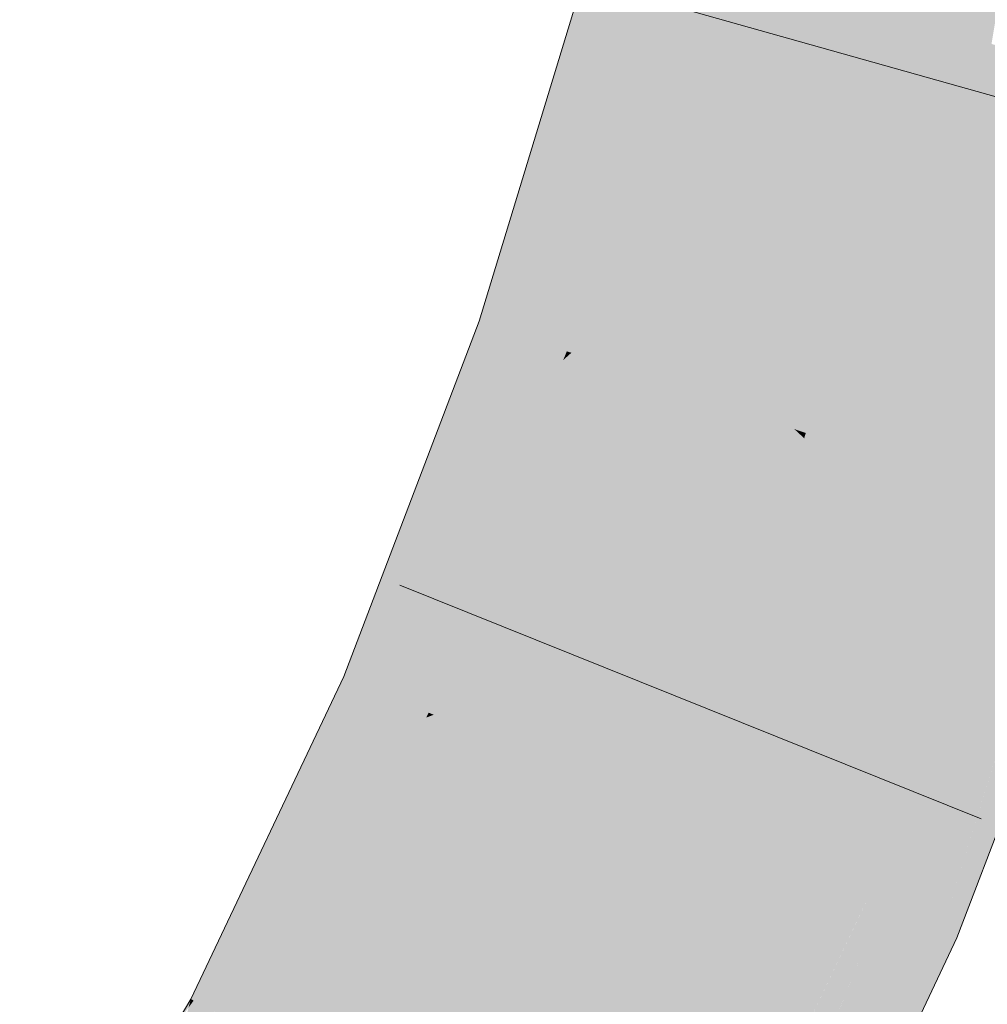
# Model space of a CAD drawing. Extents: x -620 to 300, y 62 to 1107.
# Tile 198 of 256: x 260.659 to 261.022, y 751.788 to 752.157. Entities that reach past the tile are written whole.
import ezdxf

# ---------------------------------------------------------------- set-up
doc = ezdxf.new("R2010")
doc.units = 0
doc.layers.get('0').update_dxf_attribs({"lineweight": 35})
doc.layers.add('E_Leerrohr 25-A06G9GDD8I', color=7, linetype='Continuous', lineweight=9, true_color=0xff8000)
doc.layers.add('E_Leerrohr 25-Shading', color=7, linetype='Continuous', lineweight=9, true_color=0xff8000)

# ---------------------------------------------------------------- blocks, each defined once
blk = doc.blocks.new('Shading-A06G9G198I', base_point=(260.31564, 751.15619))
at = {"layer": 'E_Leerrohr 25-Shading', "color": 31, "true_color": 0xfabd7f}
for points in [[(260.91025, 752.17865), (260.99551, 752.15533), (260.9483, 752.33466), (261.03479, 752.31653)], [(261.03479, 752.31653), (260.99551, 752.15533), (260.99997, 752.15411)], [(261.01001, 752.15137), (261.04071, 752.31531), (260.99997, 752.15411), (261.03479, 752.31653)], [(261.0231, 752.14777), (261.05051, 752.31329), (261.01001, 752.15137), (261.04071, 752.31531)], [(260.86548, 752.03198), (260.94913, 752.00336), (260.91025, 752.17865), (260.99551, 752.15533)], [(260.99551, 752.15533), (260.94913, 752.00336), (260.95343, 752.00189)], [(260.96204, 751.99896), (260.99997, 752.15411), (260.95343, 752.00189), (260.99551, 752.15533)], [(260.97589, 751.9942), (261.01001, 752.15137), (260.96204, 751.99896), (260.99997, 752.15411)], [(260.99203, 751.98871), (261.0231, 752.14777), (260.97589, 751.9942), (261.01001, 752.15137)], [(261.00925, 751.98285), (261.03784, 752.14374), (260.99203, 751.98871), (261.0231, 752.14777)], [(261.05313, 752.13959), (261.03784, 752.14374), (261.02652, 751.97693), (261.00925, 751.98285)], [(260.81384, 751.89624), (260.89514, 751.86157), (260.86548, 752.03198), (260.94913, 752.00336)], [(260.94913, 752.00336), (260.89514, 751.86157), (260.89987, 751.85956)], [(260.90811, 751.85608), (260.95282, 751.99994), (260.89987, 751.85956), (260.94913, 752.00336)], [(260.95343, 752.00189), (260.94913, 752.00336), (260.95282, 751.99994)], [(260.96033, 751.99286), (260.96204, 751.99896), (260.95282, 751.99994), (260.95343, 752.00189)], [(260.92047, 751.85083), (260.96033, 751.99286), (260.90811, 751.85608), (260.95282, 751.99994)], [(260.97266, 751.98132), (260.97589, 751.9942), (260.96033, 751.99286), (260.96204, 751.99896)], [(260.98721, 751.96771), (260.99203, 751.98871), (260.97266, 751.98132), (260.97589, 751.9942)], [(260.93781, 751.84344), (260.97266, 751.98132), (260.92047, 751.85083), (260.96033, 751.99286)], [(261.0029, 751.953), (261.00925, 751.98285), (260.98721, 751.96771), (260.99203, 751.98871)], [(261.02652, 751.97693), (261.00925, 751.98285), (261.0188, 751.93811), (261.0029, 751.953)], [(260.9567, 751.83539), (260.98721, 751.96771), (260.93781, 751.84344), (260.97266, 751.98132)], [(261.0188, 751.93811), (261.03278, 751.97479), (261.02652, 751.97693)], [(260.9761, 751.82709), (261.0029, 751.953), (260.9567, 751.83539), (260.98721, 751.96771)], [(261.0188, 751.93811), (261.0029, 751.953), (260.97647, 751.82697), (260.9761, 751.82709)], [(260.75504, 751.77246), (260.83304, 751.7309), (260.81384, 751.89624), (260.89514, 751.86157)], [(260.89706, 751.85229), (260.89514, 751.86157), (260.84708, 751.72345), (260.83304, 751.7309)], [(260.89987, 751.85956), (260.89514, 751.86157), (260.89706, 751.85229)], [(260.9006, 751.83496), (260.90811, 751.85608), (260.89706, 751.85229), (260.89987, 751.85956)], [(260.90631, 751.80713), (260.92047, 751.85083), (260.9006, 751.83496), (260.90811, 751.85608)], [(260.85876, 751.71722), (260.9006, 751.83496), (260.84708, 751.72345), (260.89706, 751.85229)], [(260.91483, 751.76569), (260.93781, 751.84344), (260.90631, 751.80713), (260.92047, 751.85083)], [(260.9567, 751.83539), (260.93781, 751.84344), (260.92462, 751.7179), (260.91483, 751.76569)], [(260.87445, 751.70886), (260.90631, 751.80713), (260.85876, 751.71722), (260.9006, 751.83496)], [(260.92462, 751.7179), (260.97647, 751.82697), (260.9567, 751.83539)], [(260.89481, 751.698), (260.91483, 751.76569), (260.87445, 751.70886), (260.90631, 751.80713)]]:
    blk.add_solid(points, dxfattribs=at)
at = {"layer": 'E_Leerrohr 25-Shading', "color": 43, "true_color": 0xd7ab7f}
for points in [[(260.87494, 752.18829), (260.83084, 752.04382), (260.88736, 752.18494), (260.83521, 752.0423)], [(260.88736, 752.18494), (260.83521, 752.0423), (260.8934, 752.18329), (260.84189, 752.04004)], [(260.8934, 752.18329), (260.84189, 752.04004), (260.89923, 752.18164), (260.84857, 752.03772)], [(260.89923, 752.18164), (260.84857, 752.03772), (260.90445, 752.18024), (260.85489, 752.03558)], [(260.90445, 752.18024), (260.85489, 752.03558), (260.90848, 752.17914), (260.86035, 752.03369)], [(260.90848, 752.17914), (260.86035, 752.03369), (260.91025, 752.17865), (260.86377, 752.03253)], [(260.86377, 752.03253), (260.86548, 752.03198), (260.91025, 752.17865)], [(260.83084, 752.04382), (260.80652, 751.97986), (260.83521, 752.0423)], [(260.83521, 752.0423), (260.80652, 751.97986), (260.84189, 752.04004), (260.82001, 751.99176)], [(260.84189, 752.04004), (260.82001, 751.99176), (260.84857, 752.03772), (260.83331, 752.00354)], [(260.84857, 752.03772), (260.83331, 752.00354), (260.85489, 752.03558), (260.84567, 752.01447)], [(260.85489, 752.03558), (260.84567, 752.01447), (260.86035, 752.03369), (260.85611, 752.02368)], [(260.86243, 752.02924), (260.80872, 751.89844), (260.86548, 752.03198), (260.81195, 751.89703)], [(260.81195, 751.89703), (260.81384, 751.89624), (260.86548, 752.03198)], [(260.86035, 752.03369), (260.85611, 752.02368), (260.86377, 752.03253), (260.86243, 752.02924)], [(260.86243, 752.02924), (260.86548, 752.03198), (260.86377, 752.03253)], [(260.85611, 752.02368), (260.80392, 751.90045), (260.86243, 752.02924), (260.80872, 751.89844)], [(260.84567, 752.01447), (260.79721, 751.90332), (260.85611, 752.02368), (260.80392, 751.90045)], [(260.79001, 751.90637), (260.79721, 751.90332), (260.83331, 752.00354), (260.84567, 752.01447)], [(260.83331, 752.00354), (260.82001, 751.99176), (260.79001, 751.90637), (260.78268, 751.90948)], [(260.82001, 751.99176), (260.80652, 751.97986), (260.78268, 751.90948), (260.78015, 751.91058)], [(261.00107, 751.84882), (261.05109, 751.96857), (261.0188, 751.93811), (261.03278, 751.97479)], [(261.05203, 751.9682), (261.05109, 751.96857), (261.00436, 751.81506), (260.98959, 751.82135)], [(261.06317, 751.96442), (261.05396, 751.96753), (261.00436, 751.81506), (261.04346, 751.94061)], [(261.06317, 751.96442), (261.00436, 751.81506), (261.00812, 751.81348)], [(261.00812, 751.81348), (261.01013, 751.81262), (261.06317, 751.96442), (261.06741, 751.96295)], [(261.0188, 751.93811), (260.97647, 751.82697), (260.98178, 751.82471)], [(260.98959, 751.82135), (261.0188, 751.93811), (260.98178, 751.82471)], [(261.0188, 751.93811), (260.98959, 751.82135), (261.0188, 751.93811), (261.00107, 751.84882)], [(260.78015, 751.91058), (260.76486, 751.87842), (260.78268, 751.90948)], [(260.78268, 751.90948), (260.76486, 751.87842), (260.79001, 751.90637), (260.77664, 751.88269)], [(260.79001, 751.90637), (260.77664, 751.88269), (260.79721, 751.90332), (260.78812, 751.8869)], [(260.79721, 751.90332), (260.78812, 751.8869), (260.80392, 751.90045), (260.79865, 751.89069)], [(260.80392, 751.90045), (260.79865, 751.89069), (260.80872, 751.89844), (260.80609, 751.89343)], [(260.80872, 751.89844), (260.80609, 751.89343), (260.81195, 751.89703), (260.81104, 751.8952)], [(260.80609, 751.89343), (260.74509, 751.77771), (260.81104, 751.8952), (260.74957, 751.77533)], [(260.81104, 751.8952), (260.74957, 751.77533), (260.81384, 751.89624), (260.75305, 751.7735)], [(260.75305, 751.7735), (260.75504, 751.77246), (260.81384, 751.89624)], [(260.81104, 751.8952), (260.81384, 751.89624), (260.81195, 751.89703)], [(260.7316, 751.78491), (260.73917, 751.78088), (260.78812, 751.8869), (260.79865, 751.89069)], [(260.79865, 751.89069), (260.73917, 751.78088), (260.80609, 751.89343), (260.74509, 751.77771)], [(260.78812, 751.8869), (260.77664, 751.88269), (260.7316, 751.78491), (260.72375, 751.78906)], [(260.77664, 751.88269), (260.76486, 751.87842), (260.72375, 751.78906), (260.72272, 751.78967)], [(260.91797, 751.69342), (260.92401, 751.69885), (260.92465, 751.71796), (260.97562, 751.82513)], [(260.97647, 751.82697), (260.97562, 751.82513), (260.93353, 751.71655), (260.92401, 751.69885)], [(260.97534, 751.8241), (260.93353, 751.71655), (260.96472, 751.78247), (260.95197, 751.75085)], [(260.97586, 751.81006), (260.97647, 751.82697), (260.96472, 751.78247), (260.97534, 751.8241)], [(260.98178, 751.82471), (260.97647, 751.82697), (260.97586, 751.81006)], [(260.97586, 751.81006), (260.98959, 751.82135), (260.98178, 751.82471)], [(260.97455, 751.73834), (261.00436, 751.81506), (260.97528, 751.79272), (260.98959, 751.82135)], [(260.97586, 751.81006), (260.97534, 751.79437), (260.98959, 751.82135), (260.98654, 751.81525)], [(261.00812, 751.81348), (261.00436, 751.81506), (260.97513, 751.73914), (260.97455, 751.73834)], [(261.00812, 751.81348), (260.97513, 751.73914), (261.01013, 751.81262), (260.97546, 751.73962)], [(260.97534, 751.79437), (260.97528, 751.79272), (260.98654, 751.81525)], [(260.97586, 751.81006), (260.95206, 751.75104), (260.97534, 751.79437)], [(260.95206, 751.75104), (260.94211, 751.72644), (260.97534, 751.79437), (260.97528, 751.79272)], [(260.97333, 751.73657), (260.97528, 751.79272), (260.93213, 751.6781), (260.92093, 751.68408)], [(260.97455, 751.73834), (260.97528, 751.79272), (260.97333, 751.73657)], [(260.7316, 751.78491), (260.72375, 751.78906), (260.71548, 751.76227), (260.72186, 751.78644)], [(260.72186, 751.78644), (260.72272, 751.78967), (260.71582, 751.77802)], [(260.72375, 751.78906), (260.72272, 751.78967), (260.72186, 751.78644)]]:
    blk.add_solid(points, dxfattribs=at)
blk = doc.blocks.new('Referenz-A06G9GDJ8I')
at = {"layer": 'E_Leerrohr 25-A06G9GDD8I', "linetype": 'Continuous', "ltscale": 0.13}
for p, q in [((260.83085, 752.04379), (260.87494, 752.18832)), ((261.10324, 752.1059), (260.87703, 752.16954)), ((260.78015, 751.91059), (260.83085, 752.04379)), ((261.01014, 751.8126), (261.06742, 751.96296)), ((261.01917, 751.85717), (260.80113, 751.94484)), ((260.72271, 751.78964), (260.78015, 751.91059)), ((260.94338, 751.67214), (261.01014, 751.8126)), ((260.6585, 751.68179), (260.72271, 751.78964))]:
    blk.add_line(p, q, dxfattribs=at)

msp = doc.modelspace()

# ---------------------------------------------------------------- block references
at = {"color": 8, "lineweight": 25, "ltscale": 0.25, "true_color": 0x808080}
msp.add_blockref('Referenz-A06G9GDJ8I', (0, 0), dxfattribs=at)
msp.add_blockref('Shading-A06G9G198I', (260.31564, 751.15619))

doc.saveas('drawing.dxf')
